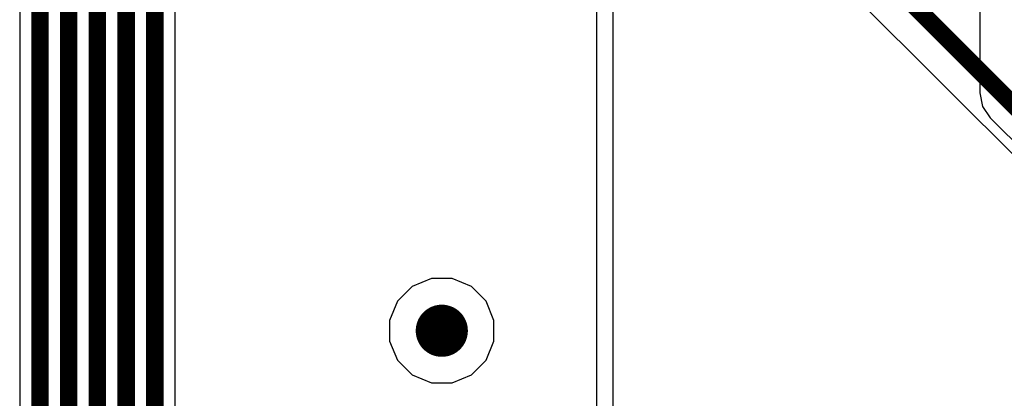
# Model space of a CAD drawing. Header units: millimetres. Extents: x -0.08 to 3.17, y -0.08 to 4.88.
# Tile 102 of 256: x 0.64 to 1.09, y 1.89 to 2.06. Entities that reach past the tile are written whole.
import ezdxf

# ---------------------------------------------------------------- set-up
doc = ezdxf.new("R2010")
doc.units = ezdxf.units.MM
doc.header["$MEASUREMENT"] = 0
for name, color, linetype in [('BottomLayer', 5, 'Continuous'), ('MidLayer1', 16, 'Continuous'), ('MidLayer2', 76, 'Continuous'), ('MultiLayer', 9, 'Continuous'), ('TopLayer', 1, 'Continuous'), ('TopOverlay', 2, 'Continuous'), ('ViaHoleLayer', 16, 'Continuous')]:
    doc.layers.add(name, color=color, linetype=linetype)

msp = doc.modelspace()

# ---------------------------------------------------------------- linework, layer by layer
at = {"layer": 'BottomLayer'}
for p, q in [((1.07829, 2.40661), (1.07829, 2.02507)), ((1.07829, 2.02507), (1.07829, 2.02507)), ((1.07829, 2.02507), (1.07952, 2.01893)), ((1.07952, 2.01893), (1.083, 2.01372)), ((1.083, 2.01372), (1.58125, 1.51547))]:
    msp.add_line(p, q, dxfattribs=at)
at = {"layer": 'BottomLayer', "const_width": 0.01181}
msp.add_lwpolyline([(0.82874, 1.91732, 1), (0.84055, 1.91732, 1)], format="xyb", close=True, dxfattribs=at)
at = {"layer": 'MidLayer1', "const_width": 0.01181}
msp.add_lwpolyline([(0.82874, 1.91732, 1), (0.84055, 1.91732, 1)], format="xyb", close=True, dxfattribs=at)
at = {"layer": 'MidLayer2'}
for p, q in [((0.64352, 2.81037), (0.64352, 1.75107)), ((0.71396, 1.52777), (0.71396, 2.26003)), ((0.82995, 1.94094), (0.82126, 1.93735)), ((0.83934, 1.94094), (0.82995, 1.94094)), ((0.84803, 1.93735), (0.83934, 1.94094)), ((0.82126, 1.93735), (0.81462, 1.9307)), ((0.85467, 1.9307), (0.84803, 1.93735)), ((0.81462, 1.9307), (0.81102, 1.92202)), ((0.85827, 1.92202), (0.85467, 1.9307)), ((0.81102, 1.92202), (0.81102, 1.91262)), ((0.85827, 1.91262), (0.85827, 1.92202)), ((0.81102, 1.91262), (0.81462, 1.90394)), ((0.85467, 1.90394), (0.85827, 1.91262)), ((0.81462, 1.90394), (0.82126, 1.8973)), ((0.84803, 1.8973), (0.85467, 1.90394)), ((0.82126, 1.8973), (0.82995, 1.8937)), ((0.83934, 1.8937), (0.84803, 1.8973)), ((0.82995, 1.8937), (0.83934, 1.8937))]:
    msp.add_line(p, q, dxfattribs=at)
at = {"layer": 'MidLayer2', "const_width": 0.00787}
for points in [[(0.65276, 1.74724), (0.65276, 2.81037)], [(0.66575, 1.69724), (0.66575, 2.80368)], [(0.67874, 1.65906), (0.67874, 2.79718)], [(0.69173, 1.6248), (0.69173, 2.79069)], [(0.70472, 1.52777), (0.70472, 2.26386)]]:
    msp.add_lwpolyline(points, dxfattribs=at)
at = {"layer": 'MidLayer2', "const_width": 0.01181}
msp.add_lwpolyline([(0.82874, 1.91732, 1), (0.84055, 1.91732, 1)], format="xyb", close=True, dxfattribs=at)
at = {"layer": 'MultiLayer', "const_width": 0.01181}
msp.add_lwpolyline([(0.82874, 1.91732, 1), (0.84055, 1.91732, 1)], format="xyb", close=True, dxfattribs=at)
at = {"layer": 'TopLayer'}
msp.add_line((0.83379, 2.25663), (1.55452, 1.53589), dxfattribs=at)
at = {"layer": 'TopLayer', "const_width": 0.00787}
msp.add_lwpolyline([(0.84514, 2.26798), (1.56588, 1.54724)], dxfattribs=at)
at = {"layer": 'TopLayer', "const_width": 0.01181}
msp.add_lwpolyline([(0.82874, 1.91732, 1), (0.84055, 1.91732, 1)], format="xyb", close=True, dxfattribs=at)
at = {"layer": 'TopOverlay'}
for p, q in [((0.90483, 0.7546), (0.90483, 2.25164)), ((0.91211, 2.2519), (0.91211, 1.48323))]:
    msp.add_line(p, q, dxfattribs=at)
at = {"layer": 'ViaHoleLayer', "const_width": 0.00591}
msp.add_lwpolyline([(0.83169, 1.91732, 1), (0.8376, 1.91732, 1)], format="xyb", close=True, dxfattribs=at)

doc.saveas('drawing.dxf')
